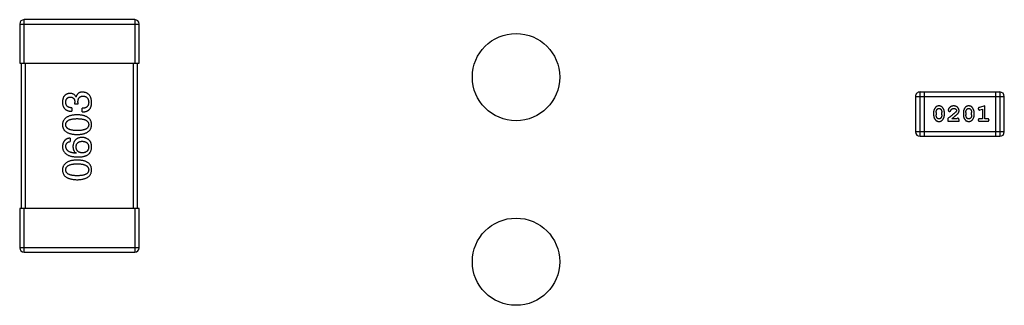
# Model space of a CAD drawing. Header units: millimetres. Extents: x 72 to 239, y 133 to 319.
# Tile 138 of 240: x 115.57 to 122.33, y 271.66 to 273.62. Entities that reach past the tile are written whole.
import ezdxf

# ---------------------------------------------------------------- set-up
doc = ezdxf.new("R2010")
doc.units = ezdxf.units.MM
doc.header["$LTSCALE"] = 5
doc.layers.get('0').update_dxf_attribs({"linetype": 'CONTINUOUS'})

msp = doc.modelspace()

# ---------------------------------------------------------------- linework, layer by layer
for p, q in [((115.5683, 273.5929), (115.5683, 273.3229)), ((115.5683, 273.5929), (116.3883, 273.5929)), ((115.5983, 273.3229), (115.5983, 273.6229)), ((116.3583, 273.6229), (115.5983, 273.6229)), ((116.3583, 273.6229), (116.3583, 273.3229)), ((116.3883, 273.3229), (116.3883, 273.5929)), ((115.5683, 273.3229), (116.3883, 273.3229)), ((115.5783, 273.3229), (115.5783, 272.3229)), ((115.6083, 272.3229), (115.6083, 273.3229)), ((116.3483, 273.3229), (116.3483, 272.3229)), ((116.3783, 272.3229), (116.3783, 273.3229)), ((121.7541, 272.8205), (121.7541, 273.1253)), ((122.3027, 273.1253), (121.7541, 273.1253)), ((121.7846, 272.8205), (121.7846, 273.1253)), ((122.2723, 273.1253), (122.2723, 272.8205)), ((122.3027, 273.1253), (122.3027, 272.8205)), ((115.9473, 273.0406), (115.9473, 273.0537)), ((115.968, 273.0406), (115.9473, 273.0406)), ((115.9549, 273.092), (115.956, 273.092)), ((115.968, 273.0526), (115.968, 273.0406)), ((121.7236, 273.0949), (121.7236, 272.851)), ((121.7236, 273.0949), (122.3332, 273.0949)), ((122.3332, 272.851), (122.3332, 273.0949)), ((115.9265, 273.0166), (115.9265, 272.9925)), ((115.9986, 272.9881), (115.9986, 273.0133)), ((121.8475, 272.985), (121.8475, 272.9672)), ((121.8648, 272.9847), (121.8648, 272.9675)), ((121.9041, 272.9675), (121.9041, 272.9847)), ((121.9214, 272.9672), (121.9214, 272.985)), ((122.052, 272.985), (122.052, 272.9672)), ((122.0693, 272.9847), (122.0693, 272.9675)), ((122.1087, 272.9675), (122.1087, 272.9847)), ((122.126, 272.9672), (122.126, 272.985)), ((122.1999, 273.0296), (122.1633, 273.0197)), ((122.1676, 273.0023), (122.1826, 273.0064)), ((122.1826, 273.0064), (122.1826, 272.9415)), ((122.1999, 272.9415), (122.1999, 273.0296)), ((121.945, 272.943), (121.945, 272.9242)), ((121.945, 272.9242), (122.0221, 272.9242)), ((122.008, 272.9415), (121.9718, 272.9415)), ((122.0221, 272.9242), (122.0221, 272.932)), ((122.1826, 272.9415), (122.1653, 272.9415)), ((122.1653, 272.9242), (122.2172, 272.9242)), ((122.2172, 272.9415), (122.1999, 272.9415)), ((122.3332, 272.851), (121.7236, 272.851)), ((115.9145, 272.8084), (115.9145, 272.7844)), ((121.7541, 272.8205), (122.3027, 272.8205)), ((115.9582, 272.7046), (115.9571, 272.7035)), ((115.5683, 272.3229), (115.5683, 272.0529)), ((116.3883, 272.3229), (115.5683, 272.3229)), ((115.5983, 272.0229), (115.5983, 272.3229)), ((116.3583, 272.3229), (116.3583, 272.0229)), ((116.3883, 272.0529), (116.3883, 272.3229)), ((116.3883, 272.0529), (115.5683, 272.0529)), ((115.5983, 272.0229), (116.3583, 272.0229))]:
    msp.add_line(p, q)
for centre in [(118.9784, 273.2278), (118.9784, 271.9578)]:
    msp.add_circle(centre, 0.3)
for centre, radius, start, end in [((115.5983, 273.5929), 0.03, 90, 180), ((116.3583, 273.5929), 0.03, 0, 90), ((121.7541, 273.0949), 0.0305, 90.00001, 180.00001), ((122.3027, 273.0949), 0.0305, 0.00001, 90.00001), ((121.7541, 272.851), 0.0305, 180.00001, 270.00001), ((122.3027, 272.851), 0.0305, 270.00001, 0.00001), ((115.5983, 272.0529), 0.03, 180, 270), ((116.3583, 272.0529), 0.03, 270, 0)]:
    msp.add_arc(centre, radius, start, end)
for points, knots in [([(115.9134, 273.116), (115.9114, 273.1158), (115.9075, 273.1155), (115.9019, 273.1145), (115.8966, 273.113), (115.8918, 273.1111), (115.8872, 273.1088), (115.8831, 273.1061), (115.8793, 273.103), (115.8759, 273.0994), (115.8728, 273.0954), (115.8702, 273.091), (115.8679, 273.0862), (115.866, 273.0809), (115.8644, 273.0752), (115.8633, 273.0692), (115.8624, 273.0627), (115.8621, 273.0582), (115.862, 273.0559)], [0, 0, 0, 0, 0.067521, 0.132139, 0.193339, 0.252064, 0.309083, 0.364848, 0.420021, 0.475612, 0.532002, 0.589602, 0.649896, 0.712634, 0.778603, 0.848416, 0.922155, 1, 1, 1, 1]), ([(115.9549, 273.092), (115.954, 273.0939), (115.9521, 273.0976), (115.9484, 273.1026), (115.9441, 273.1067), (115.9391, 273.1102), (115.9335, 273.1128), (115.9274, 273.1147), (115.9206, 273.1158), (115.9158, 273.116), (115.9134, 273.116)], [0, 0, 0, 0, 0.125227, 0.244792, 0.361427, 0.478215, 0.59667, 0.722058, 0.856314, 1, 1, 1, 1]), ([(116.0008, 273.1248), (115.9994, 273.1247), (115.9966, 273.1247), (115.9925, 273.1243), (115.9886, 273.1237), (115.985, 273.1227), (115.9814, 273.1216), (115.9781, 273.1202), (115.975, 273.1185), (115.9721, 273.1166), (115.9694, 273.1144), (115.9669, 273.112), (115.9646, 273.1093), (115.9624, 273.1063), (115.9605, 273.1031), (115.9588, 273.0996), (115.9573, 273.0959), (115.9565, 273.0933), (115.956, 273.092)], [0, 0, 0, 0, 0.071215, 0.138707, 0.20396, 0.266995, 0.327734, 0.387609, 0.445602, 0.503345, 0.561136, 0.618597, 0.677672, 0.738255, 0.799989, 0.863961, 0.930555, 1, 1, 1, 1]), ([(116.062, 273.0537), (116.0619, 273.0565), (116.0617, 273.0618), (116.0607, 273.0695), (116.0593, 273.0768), (116.0575, 273.0835), (116.0553, 273.0897), (116.0525, 273.0954), (116.0494, 273.1007), (116.0458, 273.1054), (116.0417, 273.1096), (116.0371, 273.1133), (116.0322, 273.1165), (116.0268, 273.1192), (116.0209, 273.1214), (116.0146, 273.123), (116.0079, 273.1242), (116.0032, 273.1246), (116.0008, 273.1248)], [0, 0, 0, 0, 0.078078, 0.151942, 0.221594, 0.28726, 0.350176, 0.409768, 0.467648, 0.523784, 0.578904, 0.634014, 0.689819, 0.746826, 0.805875, 0.867063, 0.931764, 1, 1, 1, 1]), ([(115.862, 273.0559), (115.8621, 273.0534), (115.8623, 273.0485), (115.8632, 273.0414), (115.8645, 273.0348), (115.8664, 273.0287), (115.8687, 273.023), (115.8715, 273.0178), (115.8748, 273.013), (115.8786, 273.0088), (115.8829, 273.0051), (115.8877, 273.0018), (115.893, 272.9991), (115.8988, 272.9967), (115.905, 272.9949), (115.9118, 272.9936), (115.919, 272.9928), (115.924, 272.9926), (115.9265, 272.9925)], [0, 0, 0, 0, 0.073232, 0.142595, 0.207997, 0.270074, 0.329156, 0.386529, 0.441846, 0.496976, 0.551877, 0.607941, 0.665637, 0.725446, 0.788542, 0.855101, 0.925196, 1, 1, 1, 1]), ([(115.885, 273.0548), (115.885, 273.0562), (115.8852, 273.0589), (115.8857, 273.0627), (115.8864, 273.0663), (115.8872, 273.0697), (115.8884, 273.0729), (115.8897, 273.0758), (115.8913, 273.0784), (115.8931, 273.0808), (115.8951, 273.083), (115.8974, 273.0848), (115.8999, 273.0865), (115.9026, 273.0879), (115.9055, 273.089), (115.9087, 273.0899), (115.9121, 273.0905), (115.9144, 273.0908), (115.9156, 273.0909)], [0, 0, 0, 0, 0.078051, 0.151197, 0.220412, 0.286742, 0.34933, 0.409464, 0.467368, 0.52298, 0.578639, 0.633998, 0.690142, 0.746855, 0.805868, 0.867776, 0.932345, 1, 1, 1, 1]), ([(115.9265, 273.0166), (115.9248, 273.0166), (115.9216, 273.0168), (115.9169, 273.0174), (115.9125, 273.0181), (115.9084, 273.0193), (115.9046, 273.0207), (115.9012, 273.0224), (115.8981, 273.0243), (115.8953, 273.0266), (115.8928, 273.0291), (115.8908, 273.032), (115.8889, 273.0351), (115.8875, 273.0385), (115.8864, 273.0422), (115.8856, 273.0461), (115.8851, 273.0504), (115.885, 273.0533), (115.885, 273.0548)], [0, 0, 0, 0, 0.078134, 0.15164, 0.221358, 0.286689, 0.348614, 0.407697, 0.464247, 0.520153, 0.574432, 0.629291, 0.684538, 0.742032, 0.801329, 0.863637, 0.930123, 1, 1, 1, 1]), ([(115.9156, 273.0909), (115.9168, 273.0908), (115.9192, 273.0907), (115.9227, 273.0901), (115.926, 273.0893), (115.929, 273.0882), (115.9318, 273.0869), (115.9344, 273.0852), (115.9368, 273.0833), (115.9389, 273.0811), (115.9407, 273.0786), (115.9424, 273.0758), (115.9438, 273.0728), (115.945, 273.0695), (115.9459, 273.066), (115.9466, 273.0621), (115.9471, 273.058), (115.9472, 273.0552), (115.9473, 273.0537)], [0, 0, 0, 0, 0.067741, 0.131599, 0.192143, 0.249977, 0.306453, 0.361639, 0.416449, 0.471489, 0.527582, 0.584873, 0.644974, 0.70814, 0.77492, 0.845909, 0.920585, 1, 1, 1, 1]), ([(115.968, 273.0526), (115.9681, 273.0544), (115.9681, 273.0579), (115.9686, 273.063), (115.9692, 273.0678), (115.9702, 273.0721), (115.9715, 273.0762), (115.973, 273.0799), (115.9749, 273.0833), (115.977, 273.0862), (115.9794, 273.0889), (115.9821, 273.0912), (115.9851, 273.0931), (115.9883, 273.0947), (115.9919, 273.0959), (115.9957, 273.0968), (115.9998, 273.0974), (116.0027, 273.0974), (116.0041, 273.0974)], [0, 0, 0, 0, 0.082495, 0.159728, 0.232496, 0.300725, 0.365163, 0.425859, 0.483728, 0.538892, 0.592921, 0.646195, 0.699968, 0.754746, 0.811387, 0.870806, 0.933482, 1, 1, 1, 1]), ([(116.0424, 273.0548), (116.0423, 273.0532), (116.0423, 273.05), (116.0417, 273.0454), (116.0409, 273.0411), (116.0397, 273.0371), (116.0382, 273.0334), (116.0363, 273.03), (116.034, 273.0269), (116.0315, 273.0241), (116.0285, 273.0217), (116.0253, 273.0196), (116.0217, 273.0177), (116.0177, 273.0162), (116.0134, 273.015), (116.0088, 273.0141), (116.0038, 273.0135), (116.0004, 273.0133), (115.9986, 273.0133)], [0, 0, 0, 0, 0.071272, 0.13882, 0.201858, 0.262757, 0.320043, 0.376709, 0.431462, 0.486034, 0.541209, 0.597703, 0.65589, 0.717768, 0.782056, 0.850407, 0.92277, 1, 1, 1, 1]), ([(116.0041, 273.0974), (116.0056, 273.0973), (116.0084, 273.0971), (116.0126, 273.0964), (116.0164, 273.0954), (116.02, 273.094), (116.0233, 273.0924), (116.0264, 273.0905), (116.0292, 273.0882), (116.0318, 273.0857), (116.0341, 273.0829), (116.036, 273.0797), (116.0378, 273.0763), (116.0392, 273.0726), (116.0404, 273.0686), (116.0413, 273.0642), (116.042, 273.0596), (116.0423, 273.0564), (116.0424, 273.0548)], [0, 0, 0, 0, 0.068514, 0.133941, 0.195994, 0.255362, 0.312994, 0.369441, 0.424687, 0.480522, 0.537148, 0.594801, 0.654411, 0.716817, 0.781981, 0.850498, 0.923306, 1, 1, 1, 1]), ([(116.0555, 273.0177), (116.056, 273.0188), (116.0571, 273.0211), (116.0584, 273.0249), (116.0596, 273.0289), (116.0604, 273.0333), (116.0612, 273.038), (116.0617, 273.043), (116.0619, 273.0482), (116.062, 273.0519), (116.062, 273.0537)], [0, 0, 0, 0, 0.101955, 0.208983, 0.322698, 0.44339, 0.570851, 0.70629, 0.84885, 1, 1, 1, 1]), ([(115.9637, 272.9682), (115.9597, 272.9681), (115.9518, 272.9677), (115.9405, 272.9666), (115.93, 272.965), (115.9202, 272.9629), (115.9112, 272.9604), (115.9029, 272.9574), (115.8953, 272.9538), (115.8886, 272.9498), (115.8825, 272.9453), (115.8773, 272.9404), (115.8728, 272.9349), (115.8691, 272.9289), (115.8661, 272.9225), (115.8639, 272.9156), (115.8625, 272.9082), (115.8622, 272.9031), (115.862, 272.9005)], [0, 0, 0, 0, 0.088475, 0.171606, 0.249595, 0.322626, 0.391327, 0.455765, 0.516374, 0.573675, 0.628522, 0.681161, 0.732559, 0.783563, 0.83504, 0.887639, 0.942585, 1, 1, 1, 1]), ([(116.062, 272.9005), (116.0619, 272.9031), (116.0617, 272.9083), (116.0604, 272.9158), (116.0584, 272.9228), (116.0556, 272.9293), (116.0521, 272.9354), (116.0478, 272.9409), (116.0427, 272.9459), (116.0369, 272.9504), (116.0303, 272.9544), (116.023, 272.9578), (116.0149, 272.9608), (116.0061, 272.9633), (115.9966, 272.9653), (115.9863, 272.9668), (115.9752, 272.9678), (115.9676, 272.9681), (115.9637, 272.9682)], [0, 0, 0, 0, 0.059134, 0.115603, 0.169236, 0.221572, 0.273254, 0.32474, 0.377319, 0.431815, 0.488555, 0.548609, 0.612242, 0.680182, 0.75251, 0.829782, 0.91231, 1, 1, 1, 1]), ([(115.9986, 272.9881), (116.0004, 272.9882), (116.0039, 272.9883), (116.009, 272.9888), (116.0139, 272.9895), (116.0185, 272.9903), (116.0229, 272.9915), (116.0271, 272.9927), (116.031, 272.9943), (116.0347, 272.996), (116.0381, 272.998), (116.0414, 273.0001), (116.0443, 273.0025), (116.047, 273.0051), (116.0495, 273.0079), (116.0518, 273.011), (116.0538, 273.0142), (116.0549, 273.0165), (116.0555, 273.0177)], [0, 0, 0, 0, 0.078937, 0.154495, 0.226898, 0.296844, 0.363348, 0.427781, 0.48946, 0.549586, 0.607902, 0.664733, 0.720805, 0.776157, 0.831175, 0.886736, 0.943094, 1, 1, 1, 1]), ([(121.8843, 273.0296), (121.8829, 273.0295), (121.8801, 273.0295), (121.876, 273.0287), (121.8721, 273.0276), (121.8686, 273.026), (121.8653, 273.024), (121.8622, 273.0215), (121.8594, 273.0185), (121.857, 273.0151), (121.8548, 273.0115), (121.8528, 273.0078), (121.8512, 273.0041), (121.8499, 273.0004), (121.8488, 272.9966), (121.8481, 272.9927), (121.8476, 272.9889), (121.8475, 272.9863), (121.8475, 272.985)], [0, 0, 0, 0, 0.06692, 0.130834, 0.19258, 0.252759, 0.312631, 0.373411, 0.436359, 0.501894, 0.568244, 0.632472, 0.69556, 0.757163, 0.818592, 0.878885, 0.939235, 1, 1, 1, 1]), ([(121.8475, 272.9672), (121.8475, 272.9661), (121.8476, 272.964), (121.8479, 272.9608), (121.8484, 272.9577), (121.8491, 272.9546), (121.8499, 272.9516), (121.8511, 272.9486), (121.8523, 272.9456), (121.8538, 272.9427), (121.8554, 272.94), (121.857, 272.9374), (121.8586, 272.9351), (121.8603, 272.933), (121.862, 272.9312), (121.8637, 272.9295), (121.8654, 272.9281), (121.8678, 272.9265), (121.871, 272.9249), (121.8752, 272.9236), (121.8797, 272.9227), (121.8829, 272.9226), (121.8845, 272.9226)], [0, 0, 0, 0, 0.049886, 0.09882, 0.148132, 0.19689, 0.246038, 0.295176, 0.345305, 0.395692, 0.445312, 0.491875, 0.535813, 0.577009, 0.616081, 0.652689, 0.687585, 0.720206, 0.785062, 0.85223, 0.923759, 1, 1, 1, 1]), ([(121.8648, 272.9847), (121.8648, 272.9857), (121.8649, 272.9878), (121.8652, 272.9909), (121.8658, 272.9938), (121.8666, 272.9966), (121.8676, 272.9993), (121.8689, 273.0018), (121.8703, 273.0042), (121.8715, 273.0057), (121.8721, 273.0065)], [0, 0, 0, 0, 0.135446, 0.266257, 0.393419, 0.517936, 0.639137, 0.758785, 0.879345, 1, 1, 1, 1]), ([(121.8725, 272.9452), (121.8718, 272.946), (121.8706, 272.9475), (121.8691, 272.9501), (121.8677, 272.9527), (121.8667, 272.9555), (121.8659, 272.9583), (121.8652, 272.9613), (121.8649, 272.9644), (121.8648, 272.9664), (121.8648, 272.9675)], [0, 0, 0, 0, 0.124927, 0.248361, 0.370889, 0.492583, 0.61616, 0.741472, 0.869044, 1, 1, 1, 1]), ([(121.8721, 273.0065), (121.8725, 273.0069), (121.8733, 273.0078), (121.8746, 273.009), (121.876, 273.01), (121.8775, 273.0108), (121.8791, 273.0115), (121.8808, 273.0119), (121.8826, 273.0122), (121.8838, 273.0122), (121.8844, 273.0123)], [0, 0, 0, 0, 0.13042, 0.256046, 0.378133, 0.498725, 0.620452, 0.742761, 0.869406, 1, 1, 1, 1]), ([(121.9214, 272.985), (121.9214, 272.986), (121.9214, 272.9882), (121.9211, 272.9914), (121.9206, 272.9945), (121.9199, 272.9976), (121.919, 273.0006), (121.9179, 273.0037), (121.9166, 273.0066), (121.9151, 273.0095), (121.9135, 273.0122), (121.9118, 273.0148), (121.9102, 273.0171), (121.9085, 273.0192), (121.9068, 273.0211), (121.9051, 273.0227), (121.9034, 273.0241), (121.901, 273.0257), (121.8978, 273.0273), (121.8936, 273.0286), (121.8891, 273.0294), (121.8859, 273.0295), (121.8843, 273.0296)], [0, 0, 0, 0, 0.049855, 0.099516, 0.148482, 0.19758, 0.246804, 0.296268, 0.346517, 0.397047, 0.446826, 0.49336, 0.537801, 0.579207, 0.617974, 0.654833, 0.689171, 0.722088, 0.786392, 0.853518, 0.924186, 1, 1, 1, 1]), ([(121.8844, 273.0123), (121.8851, 273.0122), (121.8863, 273.0122), (121.8881, 273.012), (121.8898, 273.0116), (121.8914, 273.011), (121.8929, 273.0102), (121.8942, 273.0093), (121.8955, 273.0082), (121.8962, 273.0074), (121.8966, 273.007)], [0, 0, 0, 0, 0.138115, 0.270177, 0.397547, 0.520057, 0.63869, 0.757499, 0.878226, 1, 1, 1, 1]), ([(121.8845, 272.9226), (121.886, 272.9226), (121.8888, 272.9227), (121.8929, 272.9234), (121.8967, 272.9245), (121.9003, 272.9261), (121.9036, 272.9282), (121.9067, 272.9307), (121.9095, 272.9336), (121.9119, 272.937), (121.9141, 272.9406), (121.9161, 272.9443), (121.9177, 272.948), (121.9191, 272.9518), (121.9201, 272.9556), (121.9209, 272.9594), (121.9214, 272.9633), (121.9214, 272.9659), (121.9214, 272.9672)], [0, 0, 0, 0, 0.067217, 0.131051, 0.19272, 0.252824, 0.312745, 0.373449, 0.436041, 0.501494, 0.567761, 0.632087, 0.695096, 0.757109, 0.817993, 0.878657, 0.939311, 1, 1, 1, 1]), ([(121.8966, 273.007), (121.8972, 273.0062), (121.8984, 273.0046), (121.8999, 273.002), (121.9012, 272.9994), (121.9023, 272.9966), (121.9031, 272.9938), (121.9037, 272.9908), (121.9041, 272.9878), (121.9041, 272.9857), (121.9041, 272.9847)], [0, 0, 0, 0, 0.125331, 0.248948, 0.371201, 0.494032, 0.616811, 0.742104, 0.868849, 1, 1, 1, 1]), ([(121.9041, 272.9675), (121.9041, 272.9664), (121.9041, 272.9643), (121.9037, 272.9613), (121.9032, 272.9583), (121.9023, 272.9556), (121.9014, 272.9529), (121.9001, 272.9503), (121.8986, 272.9479), (121.8975, 272.9464), (121.8969, 272.9457)], [0, 0, 0, 0, 0.135449, 0.266263, 0.393429, 0.516942, 0.639128, 0.758779, 0.879341, 1, 1, 1, 1]), ([(122.0001, 272.988), (121.9996, 272.9876), (121.9987, 272.9866), (121.997, 272.985), (121.9952, 272.9833), (121.993, 272.9814), (121.9905, 272.9792), (121.9878, 272.9769), (121.9848, 272.9744), (121.9815, 272.9717), (121.9779, 272.9688), (121.974, 272.9657), (121.9699, 272.9624), (121.9655, 272.9589), (121.9608, 272.9552), (121.9558, 272.9513), (121.9505, 272.9472), (121.9469, 272.9445), (121.945, 272.943)], [0, 0, 0, 0, 0.026647, 0.057942, 0.094152, 0.134806, 0.180631, 0.231142, 0.286385, 0.346321, 0.411439, 0.481035, 0.555329, 0.634592, 0.718826, 0.807759, 0.901393, 1, 1, 1, 1]), ([(121.9855, 273.0296), (121.9838, 273.0295), (121.9804, 273.0294), (121.9755, 273.0285), (121.9707, 273.0271), (121.9662, 273.0251), (121.9621, 273.0227), (121.9584, 273.0198), (121.9553, 273.0166), (121.9528, 273.013), (121.9508, 273.0094), (121.9493, 273.0061), (121.9484, 273.0031), (121.9483, 273.0011), (121.9482, 273.0002)], [0, 0, 0, 0, 0.098286, 0.193983, 0.289056, 0.384352, 0.477435, 0.566197, 0.652355, 0.737986, 0.818188, 0.887401, 0.94802, 1, 1, 1, 1]), ([(121.9482, 273.0002), (121.9482, 272.9997), (121.9483, 272.9986), (121.9488, 272.9971), (121.9496, 272.9956), (121.9508, 272.9943), (121.9521, 272.9932), (121.9536, 272.9924), (121.9553, 272.9919), (121.9564, 272.9918), (121.957, 272.9918)], [0, 0, 0, 0, 0.120856, 0.239483, 0.360995, 0.490166, 0.620982, 0.746416, 0.870253, 1, 1, 1, 1]), ([(121.957, 272.9918), (121.9575, 272.9918), (121.9585, 272.9919), (121.9598, 272.9921), (121.9611, 272.9926), (121.9622, 272.9933), (121.9632, 272.9942), (121.9641, 272.9954), (121.9649, 272.9968), (121.9653, 272.9978), (121.9655, 272.9984)], [0, 0, 0, 0, 0.127347, 0.246131, 0.359406, 0.470543, 0.586092, 0.711469, 0.847022, 1, 1, 1, 1]), ([(121.9655, 272.9984), (121.9658, 272.9993), (121.9664, 273.001), (121.9676, 273.0033), (121.9689, 273.0053), (121.9699, 273.0064), (121.9705, 273.0069)], [0, 0, 0, 0, 0.285518, 0.544185, 0.781367, 1, 1, 1, 1]), ([(121.9705, 273.0069), (121.971, 273.0073), (121.972, 273.0082), (121.9736, 273.0093), (121.9753, 273.0102), (121.9771, 273.0109), (121.9791, 273.0115), (121.9811, 273.0119), (121.9832, 273.0122), (121.9846, 273.0123), (121.9853, 273.0123)], [0, 0, 0, 0, 0.121873, 0.243139, 0.363336, 0.485133, 0.607572, 0.734701, 0.864814, 1, 1, 1, 1]), ([(121.9718, 272.9415), (121.9738, 272.943), (121.9776, 272.946), (121.9831, 272.9503), (121.9881, 272.9543), (121.9925, 272.9578), (121.9965, 272.961), (121.9999, 272.9639), (122.0028, 272.9663), (122.0046, 272.9678), (122.0054, 272.9685)], [0, 0, 0, 0, 0.176662, 0.337826, 0.484741, 0.617764, 0.73494, 0.837793, 0.926412, 1, 1, 1, 1]), ([(121.9853, 273.0123), (121.9867, 273.0122), (121.9894, 273.0121), (121.9932, 273.0113), (121.9966, 273.0099), (121.9995, 273.008), (122.0018, 273.0057), (122.0036, 273.0032), (122.0046, 273.0005), (122.0048, 272.9987), (122.0048, 272.9977)], [0, 0, 0, 0, 0.156344, 0.299348, 0.4327, 0.561, 0.682299, 0.791883, 0.89611, 1, 1, 1, 1]), ([(122.0221, 272.9968), (122.0221, 272.9979), (122.022, 273.0001), (122.0216, 273.0033), (122.0207, 273.0065), (122.0196, 273.0094), (122.0181, 273.0123), (122.0164, 273.015), (122.0142, 273.0176), (122.0119, 273.02), (122.0092, 273.0223), (122.0064, 273.0242), (122.0033, 273.0259), (122.0001, 273.0273), (121.9967, 273.0283), (121.9931, 273.029), (121.9893, 273.0295), (121.9868, 273.0295), (121.9855, 273.0296)], [0, 0, 0, 0, 0.060981, 0.120256, 0.178148, 0.236115, 0.293993, 0.352864, 0.413358, 0.476056, 0.539296, 0.602396, 0.665116, 0.728325, 0.792919, 0.859317, 0.928302, 1, 1, 1, 1]), ([(122.0048, 272.9977), (122.0048, 272.9969), (122.0046, 272.9953), (122.0037, 272.9929), (122.0021, 272.9904), (122.0008, 272.9888), (122.0001, 272.988)], [0, 0, 0, 0, 0.212836, 0.442809, 0.70317, 1, 1, 1, 1]), ([(122.0054, 272.9685), (122.0062, 272.9693), (122.0079, 272.9708), (122.0103, 272.973), (122.0124, 272.9751), (122.0143, 272.9771), (122.0159, 272.979), (122.0173, 272.9807), (122.0184, 272.9824), (122.0195, 272.9844), (122.0206, 272.987), (122.0215, 272.9901), (122.022, 272.9934), (122.0221, 272.9957), (122.0221, 272.9968)], [0, 0, 0, 0, 0.103002, 0.197728, 0.285279, 0.365235, 0.437224, 0.502446, 0.560545, 0.611446, 0.707576, 0.80349, 0.900532, 1, 1, 1, 1]), ([(122.0888, 273.0296), (122.0874, 273.0295), (122.0846, 273.0295), (122.0805, 273.0287), (122.0766, 273.0276), (122.0731, 273.026), (122.0698, 273.024), (122.0667, 273.0215), (122.0639, 273.0185), (122.0615, 273.0151), (122.0593, 273.0115), (122.0573, 273.0078), (122.0557, 273.0041), (122.0544, 273.0004), (122.0533, 272.9966), (122.0526, 272.9927), (122.0521, 272.9889), (122.052, 272.9863), (122.052, 272.985)], [0, 0, 0, 0, 0.06692, 0.130834, 0.19258, 0.252759, 0.312631, 0.373411, 0.436359, 0.501894, 0.568244, 0.632472, 0.69556, 0.757163, 0.818592, 0.878885, 0.939235, 1, 1, 1, 1]), ([(122.052, 272.9672), (122.052, 272.9661), (122.0521, 272.964), (122.0524, 272.9608), (122.0529, 272.9577), (122.0536, 272.9546), (122.0544, 272.9516), (122.0556, 272.9486), (122.0568, 272.9456), (122.0583, 272.9427), (122.0599, 272.94), (122.0615, 272.9374), (122.0632, 272.9351), (122.0648, 272.933), (122.0665, 272.9312), (122.0682, 272.9295), (122.0699, 272.9281), (122.0723, 272.9265), (122.0755, 272.9249), (122.0797, 272.9236), (122.0842, 272.9227), (122.0874, 272.9226), (122.0891, 272.9226)], [0, 0, 0, 0, 0.049886, 0.09882, 0.148132, 0.19689, 0.246038, 0.295176, 0.345305, 0.395692, 0.445312, 0.491875, 0.535813, 0.577009, 0.616081, 0.652689, 0.687585, 0.720206, 0.785062, 0.85223, 0.923759, 1, 1, 1, 1]), ([(122.0693, 272.9847), (122.0693, 272.9857), (122.0694, 272.9878), (122.0697, 272.9909), (122.0703, 272.9938), (122.0711, 272.9966), (122.0721, 272.9993), (122.0734, 273.0018), (122.0748, 273.0042), (122.076, 273.0057), (122.0766, 273.0065)], [0, 0, 0, 0, 0.135446, 0.266257, 0.393419, 0.517936, 0.639137, 0.758785, 0.879345, 1, 1, 1, 1]), ([(122.077, 272.9452), (122.0764, 272.946), (122.0751, 272.9475), (122.0736, 272.9501), (122.0722, 272.9527), (122.0712, 272.9555), (122.0704, 272.9583), (122.0697, 272.9613), (122.0694, 272.9644), (122.0693, 272.9664), (122.0693, 272.9675)], [0, 0, 0, 0, 0.124927, 0.248361, 0.370889, 0.492583, 0.61616, 0.741472, 0.869044, 1, 1, 1, 1]), ([(122.0766, 273.0065), (122.077, 273.0069), (122.0778, 273.0078), (122.0791, 273.009), (122.0805, 273.01), (122.082, 273.0108), (122.0836, 273.0115), (122.0853, 273.0119), (122.0871, 273.0122), (122.0883, 273.0122), (122.0889, 273.0123)], [0, 0, 0, 0, 0.13042, 0.256046, 0.378133, 0.498725, 0.620452, 0.742761, 0.869406, 1, 1, 1, 1]), ([(122.126, 272.985), (122.1259, 272.986), (122.1259, 272.9882), (122.1256, 272.9914), (122.1251, 272.9945), (122.1244, 272.9976), (122.1235, 273.0006), (122.1224, 273.0037), (122.1211, 273.0066), (122.1196, 273.0095), (122.118, 273.0122), (122.1163, 273.0148), (122.1147, 273.0171), (122.113, 273.0192), (122.1113, 273.0211), (122.1096, 273.0227), (122.1079, 273.0241), (122.1055, 273.0257), (122.1023, 273.0273), (122.0982, 273.0286), (122.0936, 273.0294), (122.0904, 273.0295), (122.0888, 273.0296)], [0, 0, 0, 0, 0.049855, 0.099516, 0.148482, 0.19758, 0.246804, 0.296268, 0.346517, 0.397047, 0.446826, 0.49336, 0.537801, 0.579207, 0.617974, 0.654833, 0.689171, 0.722088, 0.786392, 0.853518, 0.924186, 1, 1, 1, 1]), ([(122.0889, 273.0123), (122.0896, 273.0122), (122.0908, 273.0122), (122.0926, 273.012), (122.0943, 273.0116), (122.0959, 273.011), (122.0974, 273.0102), (122.0987, 273.0093), (122.1, 273.0082), (122.1007, 273.0074), (122.1011, 273.007)], [0, 0, 0, 0, 0.138115, 0.270177, 0.397547, 0.520057, 0.63869, 0.757499, 0.878226, 1, 1, 1, 1]), ([(122.0891, 272.9226), (122.0905, 272.9226), (122.0933, 272.9227), (122.0974, 272.9234), (122.1013, 272.9245), (122.1048, 272.9261), (122.1082, 272.9282), (122.1112, 272.9307), (122.114, 272.9336), (122.1165, 272.937), (122.1186, 272.9406), (122.1206, 272.9443), (122.1223, 272.948), (122.1236, 272.9518), (122.1246, 272.9556), (122.1254, 272.9594), (122.1259, 272.9633), (122.1259, 272.9659), (122.126, 272.9672)], [0, 0, 0, 0, 0.067217, 0.131051, 0.19272, 0.252824, 0.312745, 0.373449, 0.436041, 0.501494, 0.567761, 0.632087, 0.695096, 0.757109, 0.817993, 0.878657, 0.939311, 1, 1, 1, 1]), ([(122.1011, 273.007), (122.1017, 273.0062), (122.1029, 273.0046), (122.1044, 273.002), (122.1057, 272.9994), (122.1068, 272.9966), (122.1076, 272.9938), (122.1082, 272.9908), (122.1086, 272.9878), (122.1086, 272.9857), (122.1087, 272.9847)], [0, 0, 0, 0, 0.125331, 0.248948, 0.371201, 0.494032, 0.616811, 0.742104, 0.868849, 1, 1, 1, 1]), ([(122.1087, 272.9675), (122.1086, 272.9664), (122.1086, 272.9643), (122.1083, 272.9613), (122.1077, 272.9583), (122.1069, 272.9556), (122.1059, 272.9529), (122.1046, 272.9503), (122.1031, 272.9479), (122.102, 272.9464), (122.1014, 272.9457)], [0, 0, 0, 0, 0.135449, 0.266263, 0.393429, 0.516942, 0.639128, 0.758779, 0.879341, 1, 1, 1, 1]), ([(122.1633, 273.0197), (122.1625, 273.0194), (122.1609, 273.019), (122.1588, 273.0181), (122.1572, 273.0172), (122.156, 273.0162), (122.1552, 273.015), (122.1547, 273.0137), (122.1543, 273.0121), (122.1543, 273.0111), (122.1543, 273.0105)], [0, 0, 0, 0, 0.187321, 0.344927, 0.475328, 0.579604, 0.674244, 0.773631, 0.882025, 1, 1, 1, 1]), ([(122.1543, 273.0105), (122.1543, 273.0099), (122.1543, 273.0087), (122.1548, 273.0069), (122.1555, 273.0053), (122.1566, 273.0039), (122.1578, 273.0027), (122.1591, 273.0019), (122.1606, 273.0013), (122.1616, 273.0013), (122.1622, 273.0012)], [0, 0, 0, 0, 0.138815, 0.27042, 0.39836, 0.52875, 0.654955, 0.771147, 0.884581, 1, 1, 1, 1]), ([(122.1622, 273.0012), (122.1625, 273.0013), (122.1633, 273.0013), (122.1645, 273.0015), (122.166, 273.0018), (122.167, 273.0021), (122.1676, 273.0023)], [0, 0, 0, 0, 0.183151, 0.413144, 0.682305, 1, 1, 1, 1]), ([(115.862, 272.9005), (115.8622, 272.8978), (115.8624, 272.8926), (115.8637, 272.8851), (115.8658, 272.8781), (115.8686, 272.8716), (115.8723, 272.8656), (115.8768, 272.8601), (115.882, 272.855), (115.888, 272.8506), (115.8948, 272.8466), (115.9024, 272.8431), (115.9107, 272.8401), (115.9198, 272.8376), (115.9297, 272.8356), (115.9403, 272.8341), (115.9517, 272.8331), (115.9596, 272.8328), (115.9637, 272.8327)], [0, 0, 0, 0, 0.057911, 0.113262, 0.165956, 0.217443, 0.268511, 0.319665, 0.372, 0.426129, 0.483365, 0.543779, 0.607756, 0.676562, 0.749704, 0.827713, 0.911177, 1, 1, 1, 1]), ([(115.885, 272.9005), (115.8851, 272.9021), (115.8852, 272.9054), (115.8861, 272.9102), (115.8876, 272.9146), (115.8898, 272.9187), (115.8926, 272.9225), (115.896, 272.9259), (115.9001, 272.929), (115.9047, 272.9318), (115.91, 272.9342), (115.9158, 272.9363), (115.9223, 272.9381), (115.9294, 272.9395), (115.9371, 272.9406), (115.9454, 272.9414), (115.9543, 272.9419), (115.9605, 272.942), (115.9637, 272.942)], [0, 0, 0, 0, 0.050604, 0.098688, 0.145699, 0.191791, 0.238625, 0.286717, 0.337546, 0.391814, 0.449755, 0.512106, 0.579685, 0.652048, 0.730262, 0.814146, 0.904281, 1, 1, 1, 1]), ([(115.9637, 272.86), (115.9605, 272.8601), (115.9543, 272.8601), (115.9454, 272.8606), (115.9371, 272.8614), (115.9294, 272.8624), (115.9223, 272.8639), (115.9158, 272.8656), (115.91, 272.8676), (115.9047, 272.87), (115.9001, 272.8727), (115.896, 272.8757), (115.8926, 272.879), (115.8898, 272.8827), (115.8876, 272.8867), (115.8861, 272.891), (115.8852, 272.8956), (115.8851, 272.8988), (115.885, 272.9005)], [0, 0, 0, 0, 0.096452, 0.187278, 0.271765, 0.350519, 0.423437, 0.491321, 0.554011, 0.612224, 0.666281, 0.717003, 0.764884, 0.811423, 0.856783, 0.902993, 0.950236, 1, 1, 1, 1]), ([(115.9637, 272.942), (115.9668, 272.942), (115.9729, 272.9419), (115.9817, 272.9414), (115.9899, 272.9406), (115.9975, 272.9395), (116.0046, 272.9381), (116.011, 272.9363), (116.0168, 272.9342), (116.0221, 272.9318), (116.0267, 272.929), (116.0308, 272.9259), (116.0343, 272.9225), (116.0371, 272.9187), (116.0394, 272.9146), (116.041, 272.9102), (116.0421, 272.9054), (116.0423, 272.9021), (116.0424, 272.9005)], [0, 0, 0, 0, 0.094834, 0.184067, 0.267029, 0.344713, 0.417334, 0.484367, 0.546941, 0.604717, 0.65953, 0.710539, 0.759381, 0.806382, 0.853027, 0.900623, 0.949121, 1, 1, 1, 1]), ([(115.9637, 272.8327), (115.9676, 272.8328), (115.9752, 272.8331), (115.9863, 272.8341), (115.9966, 272.8356), (116.0061, 272.8376), (116.0149, 272.8401), (116.023, 272.8431), (116.0303, 272.8466), (116.0369, 272.8506), (116.0427, 272.855), (116.0478, 272.8601), (116.0521, 272.8656), (116.0556, 272.8716), (116.0584, 272.8781), (116.0604, 272.8851), (116.0617, 272.8926), (116.0619, 272.8978), (116.062, 272.9005)], [0, 0, 0, 0, 0.087693, 0.170223, 0.247496, 0.319826, 0.387768, 0.451403, 0.511459, 0.568358, 0.622671, 0.675251, 0.726739, 0.778422, 0.830759, 0.884394, 0.940865, 1, 1, 1, 1]), ([(116.0424, 272.9005), (116.0423, 272.8988), (116.0422, 272.8956), (116.0413, 272.891), (116.0397, 272.8867), (116.0375, 272.8827), (116.0347, 272.879), (116.0313, 272.8757), (116.0273, 272.8727), (116.0226, 272.87), (116.0174, 272.8676), (116.0115, 272.8656), (116.005, 272.8639), (115.9979, 272.8624), (115.9902, 272.8614), (115.9819, 272.8606), (115.973, 272.8601), (115.9668, 272.8601), (115.9637, 272.86)], [0, 0, 0, 0, 0.049766, 0.097012, 0.143225, 0.188786, 0.235079, 0.282962, 0.333687, 0.387747, 0.445963, 0.508657, 0.576545, 0.649868, 0.72822, 0.812712, 0.903543, 1, 1, 1, 1]), ([(121.8846, 272.9399), (121.884, 272.9399), (121.8827, 272.9399), (121.8809, 272.9402), (121.8792, 272.9406), (121.8776, 272.9412), (121.8761, 272.9419), (121.8748, 272.9428), (121.8736, 272.9439), (121.8728, 272.9448), (121.8725, 272.9452)], [0, 0, 0, 0, 0.139844, 0.271849, 0.399162, 0.521619, 0.6402, 0.758957, 0.87828, 1, 1, 1, 1]), ([(121.8969, 272.9457), (121.8965, 272.9452), (121.8957, 272.9443), (121.8944, 272.9431), (121.8929, 272.9421), (121.8914, 272.9413), (121.8898, 272.9407), (121.8882, 272.9402), (121.8864, 272.94), (121.8852, 272.9399), (121.8846, 272.9399)], [0, 0, 0, 0, 0.129853, 0.25607, 0.380154, 0.49978, 0.62208, 0.743277, 0.868791, 1, 1, 1, 1]), ([(122.0135, 272.9446), (122.013, 272.9446), (122.0121, 272.9445), (122.0107, 272.9438), (122.0093, 272.9428), (122.0084, 272.9419), (122.008, 272.9415)], [0, 0, 0, 0, 0.20611, 0.432681, 0.695597, 1, 1, 1, 1]), ([(122.0221, 272.932), (122.0221, 272.9331), (122.0221, 272.9351), (122.0216, 272.9378), (122.021, 272.94), (122.0199, 272.9418), (122.0186, 272.9431), (122.0171, 272.944), (122.0153, 272.9445), (122.0141, 272.9446), (122.0135, 272.9446)], [0, 0, 0, 0, 0.1844, 0.34094, 0.473574, 0.586824, 0.690029, 0.789175, 0.890445, 1, 1, 1, 1]), ([(122.0891, 272.9399), (122.0885, 272.9399), (122.0872, 272.9399), (122.0854, 272.9402), (122.0837, 272.9406), (122.0821, 272.9412), (122.0807, 272.9419), (122.0793, 272.9428), (122.0781, 272.9439), (122.0773, 272.9448), (122.077, 272.9452)], [0, 0, 0, 0, 0.139844, 0.271849, 0.399162, 0.521619, 0.6402, 0.758957, 0.87828, 1, 1, 1, 1]), ([(122.1014, 272.9457), (122.101, 272.9452), (122.1002, 272.9443), (122.0989, 272.9431), (122.0975, 272.9421), (122.0959, 272.9413), (122.0944, 272.9407), (122.0927, 272.9402), (122.0909, 272.94), (122.0897, 272.9399), (122.0891, 272.9399)], [0, 0, 0, 0, 0.129853, 0.25607, 0.380154, 0.49978, 0.62208, 0.743277, 0.868791, 1, 1, 1, 1]), ([(122.1653, 272.9415), (122.1644, 272.9414), (122.1627, 272.9414), (122.1604, 272.9409), (122.1584, 272.9402), (122.1569, 272.9391), (122.1557, 272.9378), (122.1549, 272.9363), (122.1544, 272.9346), (122.1543, 272.9334), (122.1543, 272.9328)], [0, 0, 0, 0, 0.169102, 0.317658, 0.446239, 0.563118, 0.671828, 0.776546, 0.884858, 1, 1, 1, 1]), ([(122.1543, 272.9328), (122.1543, 272.9322), (122.1544, 272.931), (122.1549, 272.9293), (122.1557, 272.9278), (122.1569, 272.9265), (122.1584, 272.9254), (122.1604, 272.9247), (122.1627, 272.9242), (122.1644, 272.9242), (122.1653, 272.9242)], [0, 0, 0, 0, 0.115051, 0.223278, 0.329269, 0.437893, 0.554681, 0.682591, 0.83103, 1, 1, 1, 1]), ([(122.2282, 272.9328), (122.2282, 272.9334), (122.2281, 272.9346), (122.2276, 272.9363), (122.2268, 272.9378), (122.2256, 272.9391), (122.2241, 272.9402), (122.2221, 272.9409), (122.2198, 272.9414), (122.2181, 272.9414), (122.2172, 272.9415)], [0, 0, 0, 0, 0.11517, 0.223509, 0.328254, 0.438012, 0.553651, 0.682263, 0.830856, 1, 1, 1, 1]), ([(122.2172, 272.9242), (122.2181, 272.9242), (122.2198, 272.9242), (122.2221, 272.9247), (122.2241, 272.9254), (122.2256, 272.9265), (122.2268, 272.9278), (122.2276, 272.9293), (122.2281, 272.931), (122.2282, 272.9322), (122.2282, 272.9328)], [0, 0, 0, 0, 0.169012, 0.317488, 0.445429, 0.560977, 0.67065, 0.776666, 0.88492, 1, 1, 1, 1]), ([(115.9145, 272.8084), (115.9125, 272.8082), (115.9086, 272.8077), (115.903, 272.8064), (115.8977, 272.8049), (115.8928, 272.8029), (115.8882, 272.8005), (115.884, 272.7978), (115.8802, 272.7947), (115.8767, 272.7913), (115.8736, 272.7874), (115.8708, 272.7833), (115.8684, 272.7787), (115.8664, 272.7737), (115.8648, 272.7685), (115.8635, 272.7628), (115.8626, 272.7568), (115.8622, 272.7526), (115.862, 272.7505)], [0, 0, 0, 0, 0.06947, 0.136096, 0.199592, 0.260665, 0.319672, 0.377156, 0.433415, 0.489984, 0.546535, 0.604276, 0.663499, 0.725182, 0.788953, 0.855683, 0.926216, 1, 1, 1, 1]), ([(115.885, 272.7505), (115.8851, 272.7528), (115.8852, 272.7571), (115.8866, 272.7632), (115.889, 272.7686), (115.8922, 272.7733), (115.8965, 272.7773), (115.9017, 272.7804), (115.9077, 272.7829), (115.9122, 272.7839), (115.9145, 272.7844)], [0, 0, 0, 0, 0.136586, 0.261496, 0.378089, 0.490612, 0.605522, 0.725767, 0.8561, 1, 1, 1, 1]), ([(115.9965, 272.8128), (115.9941, 272.8127), (115.9895, 272.8124), (115.9829, 272.8114), (115.9767, 272.81), (115.9709, 272.8082), (115.9655, 272.8059), (115.9605, 272.8031), (115.956, 272.7999), (115.9519, 272.7962), (115.9482, 272.792), (115.9448, 272.7875), (115.942, 272.7824), (115.9396, 272.7769), (115.9376, 272.7709), (115.936, 272.7645), (115.9348, 272.7577), (115.9344, 272.7529), (115.9342, 272.7505)], [0, 0, 0, 0, 0.071527, 0.139094, 0.20346, 0.264939, 0.323904, 0.381383, 0.437591, 0.493343, 0.549401, 0.606085, 0.664838, 0.725424, 0.788712, 0.855452, 0.925772, 1, 1, 1, 1]), ([(115.956, 272.7472), (115.9561, 272.7487), (115.9562, 272.7517), (115.9569, 272.7559), (115.9577, 272.7599), (115.9589, 272.7636), (115.9605, 272.767), (115.9623, 272.7702), (115.9645, 272.7731), (115.9669, 272.7757), (115.9697, 272.778), (115.9727, 272.7801), (115.9762, 272.7819), (115.9798, 272.7834), (115.9838, 272.7846), (115.9881, 272.7856), (115.9927, 272.7862), (115.9959, 272.7865), (115.9976, 272.7866)], [0, 0, 0, 0, 0.069884, 0.136529, 0.199638, 0.259844, 0.317774, 0.374356, 0.430026, 0.485148, 0.5409, 0.597889, 0.657472, 0.718614, 0.783613, 0.85129, 0.923712, 1, 1, 1, 1]), ([(116.0456, 272.7931), (116.0439, 272.7947), (116.0405, 272.7978), (116.0349, 272.8018), (116.0291, 272.8052), (116.023, 272.808), (116.0167, 272.8102), (116.0102, 272.8117), (116.0034, 272.8126), (115.9988, 272.8127), (115.9965, 272.8128)], [0, 0, 0, 0, 0.129393, 0.255335, 0.378531, 0.500878, 0.622934, 0.746191, 0.87096, 1, 1, 1, 1]), ([(115.9976, 272.7866), (115.9993, 272.7865), (116.0026, 272.7862), (116.0075, 272.7855), (116.0121, 272.7846), (116.0163, 272.7834), (116.0202, 272.782), (116.0238, 272.7802), (116.0271, 272.7783), (116.0301, 272.776), (116.0328, 272.7734), (116.0351, 272.7706), (116.0371, 272.7676), (116.0388, 272.7642), (116.0402, 272.7606), (116.0413, 272.7568), (116.042, 272.7526), (116.0422, 272.7498), (116.0424, 272.7483)], [0, 0, 0, 0, 0.078863, 0.153308, 0.223539, 0.289857, 0.35341, 0.413572, 0.471721, 0.528235, 0.584279, 0.638781, 0.69466, 0.751251, 0.809198, 0.869697, 0.933318, 1, 1, 1, 1]), ([(116.062, 272.7439), (116.0621, 272.7468), (116.0622, 272.7522), (116.0615, 272.76), (116.0604, 272.7671), (116.0586, 272.7736), (116.0563, 272.7795), (116.0533, 272.7847), (116.0499, 272.7894), (116.0471, 272.7919), (116.0456, 272.7931)], [0, 0, 0, 0, 0.156782, 0.301945, 0.436395, 0.561474, 0.678489, 0.78853, 0.894967, 1, 1, 1, 1]), ([(115.862, 272.7505), (115.8622, 272.7477), (115.8625, 272.7422), (115.864, 272.7341), (115.8663, 272.7267), (115.8693, 272.7197), (115.8732, 272.7133), (115.8779, 272.7074), (115.8834, 272.7021), (115.8897, 272.6973), (115.8967, 272.6931), (115.9046, 272.6894), (115.9132, 272.6862), (115.9227, 272.6836), (115.9329, 272.6814), (115.9439, 272.6799), (115.9557, 272.6787), (115.9638, 272.6785), (115.968, 272.6784)], [0, 0, 0, 0, 0.058957, 0.115262, 0.16907, 0.221312, 0.273147, 0.324961, 0.377649, 0.432026, 0.488925, 0.549039, 0.612912, 0.680653, 0.753056, 0.830314, 0.912483, 1, 1, 1, 1]), ([(115.9571, 272.7035), (115.9543, 272.7037), (115.9488, 272.7041), (115.9408, 272.7051), (115.9334, 272.7064), (115.9265, 272.708), (115.9201, 272.7099), (115.9143, 272.7121), (115.9089, 272.7145), (115.9041, 272.7173), (115.8999, 272.7204), (115.8961, 272.7238), (115.8929, 272.7275), (115.8903, 272.7316), (115.888, 272.7358), (115.8865, 272.7405), (115.8854, 272.7454), (115.8851, 272.7488), (115.885, 272.7505)], [0, 0, 0, 0, 0.089218, 0.173709, 0.252753, 0.326963, 0.397099, 0.462534, 0.524018, 0.582178, 0.637235, 0.689955, 0.741228, 0.791618, 0.841661, 0.892925, 0.945259, 1, 1, 1, 1]), ([(115.9342, 272.7505), (115.9342, 272.7479), (115.9344, 272.7428), (115.9355, 272.7354), (115.9374, 272.7287), (115.94, 272.7226), (115.9434, 272.7171), (115.9476, 272.7122), (115.9526, 272.708), (115.9563, 272.7057), (115.9582, 272.7046)], [0, 0, 0, 0, 0.144617, 0.279572, 0.40596, 0.526097, 0.64389, 0.760003, 0.877724, 1, 1, 1, 1]), ([(115.9986, 272.7068), (115.997, 272.7069), (115.9937, 272.7071), (115.989, 272.7078), (115.9845, 272.7088), (115.9804, 272.7101), (115.9767, 272.7116), (115.9732, 272.7134), (115.97, 272.7155), (115.9672, 272.718), (115.9647, 272.7206), (115.9625, 272.7236), (115.9605, 272.7268), (115.959, 272.7304), (115.9578, 272.7342), (115.9569, 272.7383), (115.9562, 272.7427), (115.9561, 272.7457), (115.956, 272.7472)], [0, 0, 0, 0, 0.076072, 0.148369, 0.216753, 0.281358, 0.342792, 0.401604, 0.458929, 0.514444, 0.569818, 0.625343, 0.681554, 0.739608, 0.800134, 0.863477, 0.929547, 1, 1, 1, 1]), ([(116.0424, 272.7483), (116.0423, 272.7467), (116.0422, 272.7436), (116.0415, 272.7391), (116.0406, 272.7349), (116.0393, 272.731), (116.0377, 272.7273), (116.0357, 272.724), (116.0335, 272.7209), (116.0309, 272.7182), (116.028, 272.7157), (116.0247, 272.7136), (116.0212, 272.7117), (116.0173, 272.7101), (116.0131, 272.7089), (116.0086, 272.7079), (116.0037, 272.7071), (116.0004, 272.7069), (115.9986, 272.7068)], [0, 0, 0, 0, 0.070403, 0.137196, 0.200053, 0.260887, 0.31876, 0.37535, 0.430743, 0.485927, 0.541678, 0.598832, 0.657726, 0.719441, 0.783504, 0.851852, 0.923533, 1, 1, 1, 1]), ([(116.0358, 272.6926), (116.0378, 272.6941), (116.0418, 272.697), (116.0469, 272.7022), (116.0514, 272.7079), (116.0551, 272.7141), (116.058, 272.7209), (116.0601, 272.7281), (116.0616, 272.7358), (116.0619, 272.7412), (116.062, 272.7439)], [0, 0, 0, 0, 0.125033, 0.246266, 0.36603, 0.485265, 0.606781, 0.732144, 0.862551, 1, 1, 1, 1]), ([(115.9637, 272.6574), (115.9597, 272.6572), (115.9518, 272.6568), (115.9405, 272.6557), (115.93, 272.6541), (115.9202, 272.6521), (115.9112, 272.6495), (115.9029, 272.6465), (115.8953, 272.643), (115.8886, 272.639), (115.8825, 272.6345), (115.8773, 272.6295), (115.8728, 272.624), (115.8691, 272.6181), (115.8661, 272.6116), (115.8639, 272.6047), (115.8625, 272.5973), (115.8622, 272.5922), (115.862, 272.5896)], [0, 0, 0, 0, 0.088475, 0.171606, 0.249595, 0.322626, 0.391327, 0.455765, 0.516374, 0.573675, 0.628522, 0.681161, 0.732559, 0.783563, 0.83504, 0.887639, 0.942585, 1, 1, 1, 1]), ([(115.885, 272.5896), (115.8851, 272.5913), (115.8852, 272.5945), (115.8861, 272.5993), (115.8876, 272.6037), (115.8898, 272.6079), (115.8926, 272.6116), (115.896, 272.6151), (115.9001, 272.6181), (115.9047, 272.6209), (115.91, 272.6233), (115.9158, 272.6254), (115.9223, 272.6272), (115.9294, 272.6286), (115.9371, 272.6298), (115.9454, 272.6306), (115.9543, 272.631), (115.9605, 272.6311), (115.9637, 272.6311)], [0, 0, 0, 0, 0.050604, 0.098688, 0.145699, 0.191791, 0.238625, 0.286717, 0.337546, 0.391814, 0.449755, 0.512106, 0.579685, 0.652048, 0.730262, 0.814146, 0.904281, 1, 1, 1, 1]), ([(116.062, 272.5896), (116.0619, 272.5923), (116.0617, 272.5974), (116.0604, 272.6049), (116.0584, 272.6119), (116.0556, 272.6185), (116.0521, 272.6245), (116.0478, 272.63), (116.0427, 272.635), (116.0369, 272.6395), (116.0303, 272.6435), (116.023, 272.647), (116.0149, 272.65), (116.0061, 272.6524), (115.9966, 272.6545), (115.9863, 272.6559), (115.9752, 272.657), (115.9676, 272.6572), (115.9637, 272.6574)], [0, 0, 0, 0, 0.059134, 0.115603, 0.169236, 0.221572, 0.273254, 0.32474, 0.377319, 0.431815, 0.488555, 0.548609, 0.612242, 0.680182, 0.75251, 0.829782, 0.91231, 1, 1, 1, 1]), ([(115.9637, 272.6311), (115.9668, 272.6311), (115.9729, 272.631), (115.9817, 272.6306), (115.9899, 272.6298), (115.9975, 272.6286), (116.0046, 272.6272), (116.011, 272.6254), (116.0168, 272.6233), (116.0221, 272.6209), (116.0267, 272.6181), (116.0308, 272.615), (116.0343, 272.6116), (116.0371, 272.6078), (116.0394, 272.6037), (116.041, 272.5993), (116.0421, 272.5946), (116.0423, 272.5913), (116.0424, 272.5896)], [0, 0, 0, 0, 0.094834, 0.184067, 0.267029, 0.344713, 0.417334, 0.484367, 0.546941, 0.604717, 0.65953, 0.710539, 0.759381, 0.806382, 0.853027, 0.900623, 0.949121, 1, 1, 1, 1]), ([(115.968, 272.6784), (115.9716, 272.6784), (115.9785, 272.6785), (115.9885, 272.6792), (115.9979, 272.6802), (116.0067, 272.6818), (116.0149, 272.6838), (116.0225, 272.6862), (116.0294, 272.6891), (116.0337, 272.6914), (116.0358, 272.6926)], [0, 0, 0, 0, 0.151498, 0.29521, 0.430242, 0.557137, 0.677306, 0.790845, 0.898111, 1, 1, 1, 1]), ([(115.862, 272.5896), (115.8622, 272.587), (115.8624, 272.5818), (115.8637, 272.5743), (115.8658, 272.5673), (115.8686, 272.5607), (115.8723, 272.5547), (115.8768, 272.5492), (115.882, 272.5442), (115.888, 272.5397), (115.8948, 272.5357), (115.9024, 272.5322), (115.9107, 272.5292), (115.9198, 272.5268), (115.9297, 272.5247), (115.9403, 272.5233), (115.9517, 272.5222), (115.9596, 272.522), (115.9637, 272.5218)], [0, 0, 0, 0, 0.057911, 0.113262, 0.165956, 0.217443, 0.268511, 0.319665, 0.372, 0.426129, 0.483365, 0.543779, 0.607756, 0.676562, 0.749704, 0.827713, 0.911177, 1, 1, 1, 1]), ([(115.9637, 272.5492), (115.9605, 272.5492), (115.9543, 272.5492), (115.9454, 272.5497), (115.9371, 272.5505), (115.9294, 272.5516), (115.9223, 272.5531), (115.9158, 272.5547), (115.91, 272.5568), (115.9047, 272.5591), (115.9001, 272.5618), (115.896, 272.5648), (115.8926, 272.5682), (115.8898, 272.5718), (115.8876, 272.5758), (115.8861, 272.5801), (115.8852, 272.5848), (115.8851, 272.588), (115.885, 272.5896)], [0, 0, 0, 0, 0.096452, 0.187278, 0.271765, 0.350519, 0.423437, 0.491321, 0.554011, 0.612224, 0.666281, 0.717003, 0.764884, 0.811423, 0.856783, 0.902993, 0.950236, 1, 1, 1, 1]), ([(115.9637, 272.5218), (115.9676, 272.522), (115.9752, 272.5222), (115.9863, 272.5233), (115.9966, 272.5247), (116.0061, 272.5268), (116.0149, 272.5292), (116.023, 272.5322), (116.0303, 272.5357), (116.0369, 272.5397), (116.0427, 272.5442), (116.0478, 272.5492), (116.0521, 272.5547), (116.0556, 272.5607), (116.0584, 272.5673), (116.0604, 272.5743), (116.0617, 272.5818), (116.0619, 272.587), (116.062, 272.5896)], [0, 0, 0, 0, 0.087693, 0.170223, 0.247496, 0.319826, 0.387768, 0.451403, 0.511459, 0.568358, 0.622671, 0.675251, 0.726739, 0.778422, 0.830759, 0.884394, 0.940865, 1, 1, 1, 1]), ([(116.0424, 272.5896), (116.0423, 272.588), (116.0422, 272.5848), (116.0413, 272.5801), (116.0397, 272.5758), (116.0375, 272.5718), (116.0347, 272.5682), (116.0313, 272.5648), (116.0273, 272.5618), (116.0226, 272.5591), (116.0174, 272.5568), (116.0115, 272.5547), (116.005, 272.553), (115.9979, 272.5516), (115.9902, 272.5505), (115.9819, 272.5498), (115.973, 272.5492), (115.9668, 272.5492), (115.9637, 272.5492)], [0, 0, 0, 0, 0.049766, 0.097012, 0.143225, 0.188786, 0.235079, 0.282962, 0.333687, 0.387747, 0.445963, 0.508657, 0.576545, 0.649868, 0.72822, 0.812712, 0.903543, 1, 1, 1, 1])]:
    msp.add_open_spline(points, degree=3, knots=knots)

doc.saveas('drawing.dxf')
